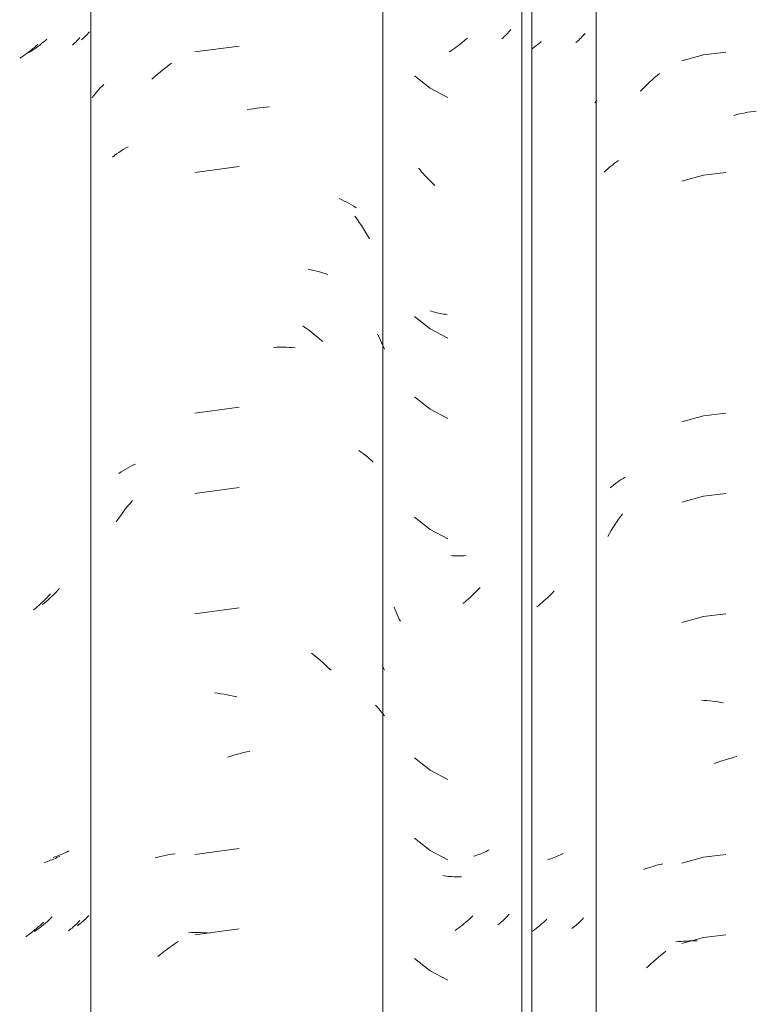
# Model space of a CAD drawing. Header units: metres. Extents: x -27.3 to 21, y -0.3 to 10.3.
# Tile 139 of 237: x 12.12 to 12.396, y 3.736 to 4.106. Entities that reach past the tile are written whole.
import ezdxf

# ---------------------------------------------------------------- set-up
doc = ezdxf.new("R2010")
doc.units = ezdxf.units.M
doc.layers.add('A-GLAZ-CWMG', color=7, linetype='Continuous', lineweight=5)

# ---------------------------------------------------------------- blocks, each defined once
blk = doc.blocks.new('FP_82-FACHADA 03')
at = {"layer": 'A-GLAZ-CWMG', "color": 9, "true_color": 0xc0c0c0}
for p, q in [((17.33694, 4.09802), (17.33627, 4.09747)), ((17.3376, 4.09859), (17.33694, 4.09802)), ((17.35105, 4.09871), (17.35057, 4.0983)), ((17.35152, 4.09914), (17.35105, 4.09871)), ((17.35198, 4.09957), (17.35152, 4.09914)), ((17.35242, 4.10002), (17.35198, 4.09957)), ((17.35285, 4.10047), (17.35242, 4.10002)), ((17.35326, 4.10093), (17.35285, 4.10047)), ((17.35366, 4.1014), (17.35326, 4.10093)), ((17.33214, 4.09439), (17.33143, 4.09392)), ((17.33284, 4.09487), (17.33214, 4.09439)), ((17.33354, 4.09537), (17.33284, 4.09487)), ((17.33423, 4.09587), (17.33354, 4.09537)), ((17.33491, 4.09639), (17.33423, 4.09587)), ((17.3356, 4.09692), (17.33491, 4.09639)), ((17.33627, 4.09747), (17.3356, 4.09692)), ((17.33143, 4.09392), (17.33072, 4.09346)), ((17.34114, 3.89095), (17.34051, 3.89032)), ((17.34175, 3.8916), (17.34114, 3.89095)), ((17.34236, 3.89225), (17.34175, 3.8916)), ((17.33729, 3.88733), (17.33663, 3.88676)), ((17.33795, 3.8879), (17.33729, 3.88733)), ((17.3386, 3.88849), (17.33795, 3.8879)), ((17.33925, 3.88909), (17.3386, 3.88849)), ((17.33988, 3.8897), (17.33925, 3.88909)), ((17.34051, 3.89032), (17.33988, 3.8897)), ((17.33663, 3.88676), (17.33596, 3.88621)), ((17.34055, 3.79147), (17.33992, 3.79127)), ((17.34117, 3.79167), (17.34055, 3.79147)), ((17.34179, 3.79188), (17.34117, 3.79167)), ((17.34239, 3.79211), (17.34179, 3.79188)), ((17.34299, 3.79234), (17.34239, 3.79211)), ((17.34358, 3.79259), (17.34299, 3.79234)), ((17.34416, 3.79285), (17.34358, 3.79259)), ((17.34473, 3.79312), (17.34416, 3.79285)), ((17.34529, 3.7934), (17.34473, 3.79312)), ((17.34584, 3.79368), (17.34529, 3.7934)), ((17.33966, 3.76891), (17.33902, 3.7683)), ((17.35261, 3.76864), (17.35221, 3.76823)), ((17.353, 3.76906), (17.35261, 3.76864)), ((17.35338, 3.76949), (17.353, 3.76906)), ((17.33504, 3.76492), (17.33436, 3.7644)), ((17.33572, 3.76545), (17.33504, 3.76492)), ((17.33639, 3.766), (17.33572, 3.76545)), ((17.33706, 3.76656), (17.33639, 3.766)), ((17.33772, 3.76713), (17.33706, 3.76656)), ((17.33838, 3.76771), (17.33772, 3.76713)), ((17.33902, 3.7683), (17.33838, 3.76771)), ((17.34955, 3.76592), (17.34907, 3.76556)), ((17.35002, 3.76628), (17.34955, 3.76592)), ((17.35048, 3.76666), (17.35002, 3.76628)), ((17.35093, 3.76704), (17.35048, 3.76666)), ((17.35137, 3.76743), (17.35093, 3.76704)), ((17.35179, 3.76783), (17.35137, 3.76743)), ((17.35221, 3.76823), (17.35179, 3.76783)), ((17.33367, 3.76389), (17.33297, 3.76339)), ((17.33436, 3.7644), (17.33367, 3.76389))]:
    blk.add_line(p, q, dxfattribs=at)
blk = doc.blocks.new('FP_84-FACHADA 03')
at = {"layer": 'A-GLAZ-CWMG', "color": 9, "true_color": 0xc0c0c0}
for p, q in [((17.51161, 4.10182), (17.51121, 4.10135)), ((17.51199, 4.10229), (17.51161, 4.10182)), ((17.49428, 4.09786), (17.49361, 4.09731)), ((17.49495, 4.09842), (17.49428, 4.09786)), ((17.49561, 4.09899), (17.49495, 4.09842)), ((17.50902, 4.09916), (17.50855, 4.09874)), ((17.50949, 4.09958), (17.50902, 4.09916)), ((17.50994, 4.10001), (17.50949, 4.09958)), ((17.51038, 4.10045), (17.50994, 4.10001)), ((17.5108, 4.1009), (17.51038, 4.10045)), ((17.51121, 4.10135), (17.5108, 4.1009)), ((17.48945, 4.09428), (17.48874, 4.09382)), ((17.49015, 4.09476), (17.48945, 4.09428)), ((17.49086, 4.09524), (17.49015, 4.09476)), ((17.49155, 4.09574), (17.49086, 4.09524)), ((17.49224, 4.09625), (17.49155, 4.09574)), ((17.49293, 4.09677), (17.49224, 4.09625)), ((17.49361, 4.09731), (17.49293, 4.09677)), ((17.49852, 3.89073), (17.49789, 3.8901)), ((17.49914, 3.89136), (17.49852, 3.89073)), ((17.49975, 3.89201), (17.49914, 3.89136)), ((17.50036, 3.89267), (17.49975, 3.89201)), ((17.49464, 3.88716), (17.49397, 3.8866)), ((17.4953, 3.88772), (17.49464, 3.88716)), ((17.49596, 3.8883), (17.4953, 3.88772)), ((17.49661, 3.88889), (17.49596, 3.8883)), ((17.49725, 3.88949), (17.49661, 3.88889)), ((17.49789, 3.8901), (17.49725, 3.88949)), ((17.49855, 3.79188), (17.49793, 3.79168)), ((17.49917, 3.79208), (17.49855, 3.79188)), ((17.49979, 3.7923), (17.49917, 3.79208)), ((17.50039, 3.79253), (17.49979, 3.7923)), ((17.50099, 3.79276), (17.50039, 3.79253)), ((17.50157, 3.79301), (17.50099, 3.79276)), ((17.50215, 3.79327), (17.50157, 3.79301)), ((17.50272, 3.79354), (17.50215, 3.79327)), ((17.50328, 3.79382), (17.50272, 3.79354)), ((17.50384, 3.79412), (17.50328, 3.79382)), ((17.49703, 3.76871), (17.49638, 3.76811)), ((17.49767, 3.76932), (17.49703, 3.76871)), ((17.51018, 3.76868), (17.50977, 3.76827)), ((17.51059, 3.7691), (17.51018, 3.76868)), ((17.51097, 3.76952), (17.51059, 3.7691)), ((17.51135, 3.76994), (17.51097, 3.76952)), ((17.49305, 3.7653), (17.49237, 3.76478)), ((17.49373, 3.76584), (17.49305, 3.7653)), ((17.4944, 3.76639), (17.49373, 3.76584)), ((17.49507, 3.76695), (17.4944, 3.76639)), ((17.49573, 3.76752), (17.49507, 3.76695)), ((17.49638, 3.76811), (17.49573, 3.76752)), ((17.50754, 3.76636), (17.50706, 3.766)), ((17.50801, 3.76673), (17.50754, 3.76636)), ((17.50846, 3.7671), (17.50801, 3.76673)), ((17.50891, 3.76748), (17.50846, 3.7671)), ((17.50935, 3.76788), (17.50891, 3.76748)), ((17.50977, 3.76827), (17.50935, 3.76788)), ((17.49168, 3.76426), (17.49099, 3.76376)), ((17.49237, 3.76478), (17.49168, 3.76426))]:
    blk.add_line(p, q, dxfattribs=at)
blk = doc.blocks.new('Rectangular Mullion - Telha Fibrocimento - Ondulada-V71-FACHADA 03')
at = {"layer": 'A-GLAZ-CWMG', "true_color": 0xc0c0c0}
h = blk.add_hatch(dxfattribs=at)
h.set_pattern_fill('FP_9', color=9, style=0, pattern_type=2)
h.set_pattern_definition([(315.081, (25.783, -5.581), (0.2861737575, -0.270297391), [0.01667, -0.28643, 0.01667, -1.903]), (315.081, (25.783, -5.581), (0.2861737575, -0.270297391), [-0.31978, -0.28643, 0.01667, -0.58954, -1.01]), (315.081, (25.783, -5.581), (0.2861737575, -0.270297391), [-1.212, 0.01667, -0.28643, 0.01667, -0.69057]), (315.081, (25.783, -5.581), (0.2861737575, -0.270297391), [-1.532, -0.1854, 0.01667, -0.4885]), (126.286, (25.89, -5.681), (-0.205045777, 0.24913451), [0.00997, -0.17136, 0.00997, -1.138]), (126.286, (25.89, -5.681), (-0.205045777, 0.24913451), [-0.19131, -0.17136, 0.00997, -0.35269, -0.60444]), (126.286, (25.89, -5.681), (-0.205045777, 0.24913451), [-0.72533, 0.00997, -0.17136, 0.00997, -0.41314]), (126.286, (25.89, -5.681), (-0.205045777, 0.24913451), [-0.91664, -0.11092, 0.00997, -0.29225]), (147.695, (25.926, -5.686), (-0.081132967, 0.021153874), [0.00698, -0.11998, 0.00698, -0.79715]), (147.695, (25.926, -5.686), (-0.081132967, 0.021153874), [-0.13395, -0.11998, 0.00698, -0.24695, -0.42323]), (147.695, (25.926, -5.686), (-0.081132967, 0.021153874), [-0.50787, 0.00698, -0.11998, 0.00698, -0.28928]), (147.695, (25.926, -5.686), (-0.081132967, 0.021153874), [-0.64182, -0.07766, 0.00698, -0.20463])])
h.paths.add_polyline_path([(17.51982, 2.77693), (17.51982, 4.13218), (17.51614, 4.13584), (17.51614, 2.78059)])
at = {"layer": 'A-GLAZ-CWMG'}
for p, q in [((17.51614, 2.78059), (17.51614, 4.13584)), ((17.51982, 2.77693), (17.51982, 4.13218))]:
    blk.add_line(p, q, dxfattribs=at)
for name in ['FP_84-FACHADA 03', 'FP_82-FACHADA 03']:
    blk.add_blockref(name, (0, 0), dxfattribs=at)
blk = doc.blocks.new('FP_90-FACHADA 03')
at = {"layer": 'A-GLAZ-CWMG', "color": 9, "true_color": 0xc0c0c0}
for p, q in [((17.34885, 4.09794), (17.34845, 4.09754)), ((17.34924, 4.09835), (17.34885, 4.09794)), ((17.34962, 4.09876), (17.34924, 4.09835)), ((17.34999, 4.09918), (17.34962, 4.09876)), ((17.33159, 4.0944), (17.3309, 4.09388)), ((17.33227, 4.09494), (17.33159, 4.0944)), ((17.33294, 4.09549), (17.33227, 4.09494)), ((17.3336, 4.09605), (17.33294, 4.09549)), ((17.33426, 4.09662), (17.3336, 4.09605)), ((17.34762, 4.09677), (17.34719, 4.0964)), ((17.34804, 4.09715), (17.34762, 4.09677)), ((17.34845, 4.09754), (17.34804, 4.09715)), ((17.32811, 4.0919), (17.3274, 4.09144)), ((17.32882, 4.09238), (17.32811, 4.0919)), ((17.32952, 4.09287), (17.32882, 4.09238)), ((17.33021, 4.09336), (17.32952, 4.09287)), ((17.3309, 4.09388), (17.33021, 4.09336)), ((17.33591, 3.88713), (17.33527, 3.88652)), ((17.33654, 3.88774), (17.33591, 3.88713)), ((17.33717, 3.88836), (17.33654, 3.88774)), ((17.33779, 3.889), (17.33717, 3.88836)), ((17.3384, 3.88965), (17.33779, 3.889)), ((17.33901, 3.89031), (17.3384, 3.88965)), ((17.3333, 3.88479), (17.33263, 3.88423)), ((17.33396, 3.88535), (17.3333, 3.88479)), ((17.33462, 3.88593), (17.33396, 3.88535)), ((17.33527, 3.88652), (17.33462, 3.88593)), ((17.3408, 3.79092), (17.34023, 3.79066)), ((17.34137, 3.79119), (17.3408, 3.79092)), ((17.34193, 3.79147), (17.34137, 3.79119)), ((17.34248, 3.79176), (17.34193, 3.79147)), ((17.33721, 3.78951), (17.33658, 3.78932)), ((17.33783, 3.78972), (17.33721, 3.78951)), ((17.33844, 3.78994), (17.33783, 3.78972)), ((17.33904, 3.79017), (17.33844, 3.78994)), ((17.33964, 3.79041), (17.33904, 3.79017)), ((17.34023, 3.79066), (17.33964, 3.79041)), ((17.33439, 3.76516), (17.33373, 3.76458)), ((17.33504, 3.76574), (17.33439, 3.76516)), ((17.33568, 3.76634), (17.33504, 3.76574)), ((17.33632, 3.76695), (17.33568, 3.76634)), ((17.34755, 3.76514), (17.3471, 3.76475)), ((17.34798, 3.76553), (17.34755, 3.76514)), ((17.34841, 3.76593), (17.34798, 3.76553)), ((17.34882, 3.76634), (17.34841, 3.76593)), ((17.34922, 3.76675), (17.34882, 3.76634)), ((17.34961, 3.76717), (17.34922, 3.76675)), ((17.34999, 3.7676), (17.34961, 3.76717)), ((17.33034, 3.76189), (17.32965, 3.76139)), ((17.33103, 3.7624), (17.33034, 3.76189)), ((17.33171, 3.76293), (17.33103, 3.7624)), ((17.33239, 3.76347), (17.33171, 3.76293)), ((17.33306, 3.76402), (17.33239, 3.76347)), ((17.33373, 3.76458), (17.33306, 3.76402)), ((17.34618, 3.76401), (17.3457, 3.76365)), ((17.34665, 3.76438), (17.34618, 3.76401)), ((17.3471, 3.76475), (17.34665, 3.76438))]:
    blk.add_line(p, q, dxfattribs=at)
blk = doc.blocks.new('FP_91-FACHADA 03')
at = {"layer": 'A-GLAZ-CWMG', "color": 9, "true_color": 0xc0c0c0}
for p, q in [((17.40988, 4.096), (17.39315, 4.09379)), ((17.38017, 4.08626), (17.38123, 4.08712)), ((17.38123, 4.08712), (17.38231, 4.08797)), ((17.38231, 4.08797), (17.3834, 4.08879)), ((17.3834, 4.08879), (17.3845, 4.0896)), ((17.37703, 4.08353), (17.37806, 4.08446)), ((17.37806, 4.08446), (17.37911, 4.08537)), ((17.37911, 4.08537), (17.38017, 4.08626)), ((17.35641, 4.07885), (17.35704, 4.07957)), ((17.35704, 4.07957), (17.35768, 4.08027)), ((17.35768, 4.08027), (17.35835, 4.08096)), ((17.35835, 4.08096), (17.35903, 4.08164)), ((17.35466, 4.07664), (17.35522, 4.07739)), ((17.35522, 4.07739), (17.35581, 4.07813)), ((17.35581, 4.07813), (17.35641, 4.07885)), ((17.41283, 4.07204), (17.41404, 4.07227)), ((17.41404, 4.07227), (17.41525, 4.07248)), ((17.41525, 4.07248), (17.41645, 4.07267)), ((17.41645, 4.07267), (17.41765, 4.07283)), ((17.41765, 4.07283), (17.41885, 4.07297)), ((17.41885, 4.07297), (17.42004, 4.07309)), ((17.42004, 4.07309), (17.42123, 4.07319)), ((17.36549, 4.05661), (17.36634, 4.05715)), ((17.36634, 4.05715), (17.36721, 4.05767)), ((17.36721, 4.05767), (17.3681, 4.05817)), ((17.36224, 4.0543), (17.36303, 4.0549)), ((17.36303, 4.0549), (17.36383, 4.05548)), ((17.36383, 4.05548), (17.36465, 4.05605)), ((17.36465, 4.05605), (17.36549, 4.05661)), ((17.40988, 4.05078), (17.39315, 4.04858)), ((17.44748, 4.0387), (17.44843, 4.03826)), ((17.44843, 4.03826), (17.44936, 4.03781)), ((17.44936, 4.03781), (17.45028, 4.03734)), ((17.45028, 4.03734), (17.45118, 4.03685)), ((17.45118, 4.03685), (17.45206, 4.03634)), ((17.45206, 4.03634), (17.45293, 4.03582)), ((17.45293, 4.03582), (17.45378, 4.03528)), ((17.45334, 4.0321), (17.45418, 4.03094)), ((17.45418, 4.03094), (17.45501, 4.02976)), ((17.45501, 4.02976), (17.45582, 4.02857)), ((17.45582, 4.02857), (17.45661, 4.02735)), ((17.45661, 4.02735), (17.45739, 4.02613)), ((17.45739, 4.02613), (17.45814, 4.02489)), ((17.45814, 4.02489), (17.45888, 4.02364)), ((17.43578, 4.01214), (17.43687, 4.01193)), ((17.43687, 4.01193), (17.43795, 4.01169)), ((17.43795, 4.01169), (17.43902, 4.01144)), ((17.43902, 4.01144), (17.44008, 4.01117)), ((17.44008, 4.01117), (17.44112, 4.01088)), ((17.44112, 4.01088), (17.44215, 4.01057)), ((17.44215, 4.01057), (17.44318, 4.01023)), ((17.43374, 3.99097), (17.43485, 3.99019)), ((17.43485, 3.99019), (17.43594, 3.98938)), ((17.43594, 3.98938), (17.43703, 3.98855)), ((17.43703, 3.98855), (17.43811, 3.9877)), ((17.43811, 3.9877), (17.43918, 3.98683)), ((17.43918, 3.98683), (17.44023, 3.98594)), ((17.46188, 3.98785), (17.46242, 3.98673)), ((17.44023, 3.98594), (17.44128, 3.98503)), ((17.46242, 3.98673), (17.46294, 3.98559)), ((17.46294, 3.98559), (17.46345, 3.98445)), ((17.46345, 3.98445), (17.46395, 3.9833)), ((17.46395, 3.9833), (17.46443, 3.98214)), ((17.42279, 3.98285), (17.42397, 3.98289)), ((17.42397, 3.98289), (17.42514, 3.98291)), ((17.42514, 3.98291), (17.42631, 3.9829)), ((17.42631, 3.9829), (17.42747, 3.98287)), ((17.42747, 3.98287), (17.42862, 3.98282)), ((17.42862, 3.98282), (17.42977, 3.98275)), ((17.42977, 3.98275), (17.43091, 3.98266)), ((17.40988, 3.96036), (17.39315, 3.95815)), ((17.45489, 3.94412), (17.4557, 3.94354)), ((17.4557, 3.94354), (17.45649, 3.94295)), ((17.45649, 3.94295), (17.45727, 3.94234)), ((17.36997, 3.93858), (17.3709, 3.93903)), ((17.45727, 3.94234), (17.45803, 3.94172)), ((17.45803, 3.94172), (17.45877, 3.94108)), ((17.45877, 3.94108), (17.45949, 3.94043)), ((17.45949, 3.94043), (17.4602, 3.93976)), ((17.36469, 3.93551), (17.36553, 3.93606)), ((17.36553, 3.93606), (17.36638, 3.9366)), ((17.36638, 3.9366), (17.36725, 3.93712)), ((17.36725, 3.93712), (17.36814, 3.93762)), ((17.36814, 3.93762), (17.36905, 3.93811)), ((17.36905, 3.93811), (17.36997, 3.93858)), ((17.40988, 3.93021), (17.39315, 3.92801)), ((17.36797, 3.92314), (17.36887, 3.92425)), ((17.36887, 3.92425), (17.36978, 3.92534)), ((17.36536, 3.91973), (17.36621, 3.92088)), ((17.36621, 3.92088), (17.36708, 3.92202)), ((17.36708, 3.92202), (17.36797, 3.92314)), ((17.36371, 3.91737), (17.36453, 3.91856)), ((17.36453, 3.91856), (17.36536, 3.91973)), ((17.40988, 3.885), (17.39315, 3.88279)), ((17.43708, 3.86794), (17.43816, 3.86709)), ((17.43816, 3.86709), (17.43923, 3.86622)), ((17.43923, 3.86622), (17.44028, 3.86533)), ((17.44028, 3.86533), (17.44132, 3.86442)), ((17.44132, 3.86442), (17.44235, 3.86348)), ((17.44235, 3.86348), (17.44337, 3.86253)), ((17.44337, 3.86253), (17.44438, 3.86156)), ((17.46374, 3.86321), (17.46409, 3.86239)), ((17.46409, 3.86239), (17.46443, 3.86157)), ((17.40057, 3.85308), (17.40177, 3.85294)), ((17.40177, 3.85294), (17.40297, 3.85277)), ((17.40297, 3.85277), (17.40417, 3.85258)), ((17.40417, 3.85258), (17.40538, 3.85236)), ((17.40538, 3.85236), (17.40658, 3.85212)), ((17.40658, 3.85212), (17.40779, 3.85186)), ((17.40779, 3.85186), (17.409, 3.85158)), ((17.4611, 3.84843), (17.46169, 3.8478)), ((17.46169, 3.8478), (17.46227, 3.84716)), ((17.46227, 3.84716), (17.46284, 3.84651)), ((17.46284, 3.84651), (17.46338, 3.84585)), ((17.46338, 3.84585), (17.46391, 3.84518)), ((17.46391, 3.84518), (17.46443, 3.8445)), ((17.40548, 3.82897), (17.40668, 3.82935)), ((17.40668, 3.82935), (17.40789, 3.8297)), ((17.40789, 3.8297), (17.4091, 3.83003)), ((17.4091, 3.83003), (17.41031, 3.83034)), ((17.41031, 3.83034), (17.41152, 3.83062)), ((17.41152, 3.83062), (17.41272, 3.83088)), ((17.41272, 3.83088), (17.41393, 3.83111)), ((17.40988, 3.79457), (17.39315, 3.79237)), ((17.37827, 3.79107), (17.37931, 3.79135)), ((17.37931, 3.79135), (17.38037, 3.79162)), ((17.38037, 3.79162), (17.38144, 3.79187)), ((17.38144, 3.79187), (17.38253, 3.7921)), ((17.38253, 3.7921), (17.38362, 3.7923)), ((17.38362, 3.7923), (17.38472, 3.79249)), ((17.38472, 3.79249), (17.38583, 3.79265)), ((17.39078, 3.76296), (17.39194, 3.76301)), ((17.39194, 3.76301), (17.3931, 3.76303)), ((17.3931, 3.76303), (17.39427, 3.76303)), ((17.40988, 3.76443), (17.39315, 3.76222)), ((17.39427, 3.76303), (17.39544, 3.76301)), ((17.39544, 3.76301), (17.39662, 3.76297)), ((17.39662, 3.76297), (17.39781, 3.7629)), ((17.39781, 3.7629), (17.39899, 3.76281)), ((17.38366, 3.75741), (17.38476, 3.75821)), ((17.38476, 3.75821), (17.38587, 3.75899)), ((17.38587, 3.75899), (17.38699, 3.75974)), ((17.37935, 3.754), (17.38041, 3.75489)), ((17.38041, 3.75489), (17.38148, 3.75575)), ((17.38148, 3.75575), (17.38256, 3.75659)), ((17.38256, 3.75659), (17.38366, 3.75741))]:
    blk.add_line(p, q, dxfattribs=at)
blk = doc.blocks.new('FP_92-FACHADA 03')
at = {"layer": 'A-GLAZ-CWMG', "color": 9, "true_color": 0xc0c0c0}
for p, q in [((17.5234, 4.09772), (17.52273, 4.09716)), ((17.53689, 4.09774), (17.53642, 4.09734)), ((17.53735, 4.09815), (17.53689, 4.09774)), ((17.53779, 4.09857), (17.53735, 4.09815)), ((17.53823, 4.099), (17.53779, 4.09857)), ((17.53865, 4.09943), (17.53823, 4.099)), ((17.53905, 4.09988), (17.53865, 4.09943)), ((17.53945, 4.10033), (17.53905, 4.09988)), ((17.53983, 4.10079), (17.53945, 4.10033)), ((17.5207, 4.09554), (17.52002, 4.09503)), ((17.52139, 4.09607), (17.5207, 4.09554)), ((17.52206, 4.09661), (17.52139, 4.09607)), ((17.52273, 4.09716), (17.52206, 4.09661)), ((17.47578, 4.08487), (17.48162, 4.08022)), ((17.48162, 4.08022), (17.48824, 4.07671)), ((17.47786, 4.04949), (17.47729, 4.05019)), ((17.47844, 4.04881), (17.47786, 4.04949)), ((17.47903, 4.04813), (17.47844, 4.04881)), ((17.47962, 4.04746), (17.47903, 4.04813)), ((17.48023, 4.0468), (17.47962, 4.04746)), ((17.48084, 4.04616), (17.48023, 4.0468)), ((17.48146, 4.04552), (17.48084, 4.04616)), ((17.48209, 4.0449), (17.48146, 4.04552)), ((17.48273, 4.04429), (17.48209, 4.0449)), ((17.48337, 4.04369), (17.48273, 4.04429)), ((17.47578, 3.99444), (17.48162, 3.98979)), ((17.48209, 3.99638), (17.48146, 3.99658)), ((17.48272, 3.9962), (17.48209, 3.99638)), ((17.48337, 3.99603), (17.48272, 3.9962)), ((17.48402, 3.99588), (17.48337, 3.99603)), ((17.48467, 3.99573), (17.48402, 3.99588)), ((17.48534, 3.9956), (17.48467, 3.99573)), ((17.48601, 3.99548), (17.48534, 3.9956)), ((17.48668, 3.99537), (17.48601, 3.99548)), ((17.48737, 3.99527), (17.48668, 3.99537)), ((17.48806, 3.99519), (17.48737, 3.99527)), ((17.48162, 3.98979), (17.48824, 3.98628)), ((17.47578, 3.9643), (17.48162, 3.95965)), ((17.48162, 3.95965), (17.48824, 3.95614)), ((17.47578, 3.91908), (17.48162, 3.91443)), ((17.48162, 3.91443), (17.48824, 3.91093)), ((17.49007, 3.90459), (17.48937, 3.90464)), ((17.49078, 3.90456), (17.49007, 3.90459)), ((17.49149, 3.90454), (17.49078, 3.90456)), ((17.49221, 3.90453), (17.49149, 3.90454)), ((17.49293, 3.90454), (17.49221, 3.90453)), ((17.49365, 3.90456), (17.49293, 3.90454)), ((17.49438, 3.90459), (17.49365, 3.90456)), ((17.49511, 3.90463), (17.49438, 3.90459)), ((17.52756, 3.8907), (17.52695, 3.89006)), ((17.52817, 3.89135), (17.52756, 3.8907)), ((17.52375, 3.88703), (17.52309, 3.88646)), ((17.5244, 3.88761), (17.52375, 3.88703)), ((17.52505, 3.88821), (17.5244, 3.88761)), ((17.52569, 3.88881), (17.52505, 3.88821)), ((17.52632, 3.88943), (17.52569, 3.88881)), ((17.52695, 3.89006), (17.52632, 3.88943)), ((17.46843, 3.88431), (17.46807, 3.88521)), ((17.46881, 3.88342), (17.46843, 3.88431)), ((17.4692, 3.88254), (17.46881, 3.88342)), ((17.52242, 3.8859), (17.52175, 3.88536)), ((17.52309, 3.88646), (17.52242, 3.8859)), ((17.46961, 3.88167), (17.4692, 3.88254)), ((17.47002, 3.88081), (17.46961, 3.88167)), ((17.47045, 3.87995), (17.47002, 3.88081)), ((17.47578, 3.82865), (17.48162, 3.82401)), ((17.48162, 3.82401), (17.48824, 3.8205)), ((17.47578, 3.79851), (17.48162, 3.79386)), ((17.48162, 3.79386), (17.48824, 3.79036)), ((17.52698, 3.79077), (17.52636, 3.79058)), ((17.5276, 3.79098), (17.52698, 3.79077)), ((17.52821, 3.79121), (17.5276, 3.79098)), ((17.52881, 3.79144), (17.52821, 3.79121)), ((17.5294, 3.79168), (17.52881, 3.79144)), ((17.52998, 3.79193), (17.5294, 3.79168)), ((17.53055, 3.7922), (17.52998, 3.79193)), ((17.53112, 3.79247), (17.53055, 3.7922)), ((17.53167, 3.79276), (17.53112, 3.79247)), ((17.52636, 3.79058), (17.52573, 3.79039)), ((17.48705, 3.78432), (17.48637, 3.78442)), ((17.48774, 3.78423), (17.48705, 3.78432)), ((17.48843, 3.78415), (17.48774, 3.78423)), ((17.48912, 3.78409), (17.48843, 3.78415)), ((17.48982, 3.78404), (17.48912, 3.78409)), ((17.49053, 3.784), (17.48982, 3.78404)), ((17.49124, 3.78397), (17.49053, 3.784)), ((17.49196, 3.78396), (17.49124, 3.78397)), ((17.49268, 3.78396), (17.49196, 3.78396)), ((17.4934, 3.78398), (17.49268, 3.78396)), ((17.52219, 3.76514), (17.52151, 3.7646)), ((17.52286, 3.76569), (17.52219, 3.76514)), ((17.52352, 3.76626), (17.52286, 3.76569)), ((17.52417, 3.76684), (17.52352, 3.76626)), ((17.52482, 3.76743), (17.52417, 3.76684)), ((17.52547, 3.76803), (17.52482, 3.76743)), ((17.5354, 3.76497), (17.53492, 3.76461)), ((17.53587, 3.76533), (17.5354, 3.76497)), ((17.53633, 3.7657), (17.53587, 3.76533)), ((17.53678, 3.76608), (17.53633, 3.7657)), ((17.53722, 3.76647), (17.53678, 3.76608)), ((17.53765, 3.76686), (17.53722, 3.76647)), ((17.53807, 3.76727), (17.53765, 3.76686)), ((17.53847, 3.76768), (17.53807, 3.76727)), ((17.53887, 3.7681), (17.53847, 3.76768)), ((17.53925, 3.76852), (17.53887, 3.7681)), ((17.52083, 3.76407), (17.52014, 3.76355)), ((17.52151, 3.7646), (17.52083, 3.76407)), ((17.47578, 3.7533), (17.48162, 3.74865)), ((17.48162, 3.74865), (17.48824, 3.74514))]:
    blk.add_line(p, q, dxfattribs=at)
blk = doc.blocks.new('FP_93-FACHADA 03')
at = {"layer": 'A-GLAZ-CWMG', "color": 9, "true_color": 0xc0c0c0}
for p, q in [((17.58439, 4.09273), (17.57624, 4.09052)), ((17.59278, 4.09378), (17.58439, 4.09273)), ((17.56418, 4.08252), (17.56508, 4.08334)), ((17.56508, 4.08334), (17.56598, 4.08415)), ((17.56598, 4.08415), (17.5669, 4.08494)), ((17.5669, 4.08494), (17.56783, 4.08571)), ((17.56068, 4.07908), (17.56154, 4.07997)), ((17.56154, 4.07997), (17.56241, 4.08083)), ((17.56241, 4.08083), (17.56329, 4.08169)), ((17.56329, 4.08169), (17.56418, 4.08252)), ((17.54384, 4.07521), (17.54424, 4.07571)), ((17.54345, 4.07471), (17.54384, 4.07521)), ((17.59574, 4.06999), (17.5968, 4.07026)), ((17.5968, 4.07026), (17.59786, 4.07051)), ((17.59786, 4.07051), (17.59892, 4.07074)), ((17.59892, 4.07074), (17.59997, 4.07094)), ((17.59997, 4.07094), (17.60103, 4.07114)), ((17.60103, 4.07114), (17.60208, 4.07131)), ((17.60208, 4.07131), (17.60313, 4.07146)), ((17.60313, 4.07146), (17.60418, 4.0716)), ((17.54766, 4.04923), (17.54828, 4.0498)), ((17.54828, 4.0498), (17.54892, 4.05037)), ((17.54892, 4.05037), (17.54958, 4.05092)), ((17.54958, 4.05092), (17.55025, 4.05146)), ((17.55025, 4.05146), (17.55093, 4.05199)), ((17.55093, 4.05199), (17.55163, 4.05251)), ((17.55163, 4.05251), (17.55234, 4.05301)), ((17.54705, 4.04864), (17.54766, 4.04923)), ((17.58439, 4.04752), (17.57624, 4.0453)), ((17.59278, 4.04857), (17.58439, 4.04752)), ((17.59278, 3.95814), (17.58439, 3.95709)), ((17.58439, 3.95709), (17.57624, 3.95487)), ((17.55057, 3.93114), (17.55127, 3.93167)), ((17.55127, 3.93167), (17.55197, 3.93218)), ((17.55197, 3.93218), (17.55269, 3.93268)), ((17.55269, 3.93268), (17.55342, 3.93316)), ((17.55342, 3.93316), (17.55417, 3.93363)), ((17.55417, 3.93363), (17.55493, 3.93409)), ((17.54924, 3.93006), (17.5499, 3.93061)), ((17.5499, 3.93061), (17.55057, 3.93114)), ((17.59278, 3.92799), (17.58439, 3.92694)), ((17.58439, 3.92694), (17.57624, 3.92473)), ((17.55315, 3.9193), (17.55389, 3.92031)), ((17.55101, 3.91617), (17.55171, 3.91723)), ((17.55171, 3.91723), (17.55243, 3.91827)), ((17.55243, 3.91827), (17.55315, 3.9193)), ((17.54836, 3.91184), (17.549, 3.91294)), ((17.549, 3.91294), (17.54965, 3.91403)), ((17.54965, 3.91403), (17.55033, 3.91511)), ((17.55033, 3.91511), (17.55101, 3.91617)), ((17.58439, 3.88173), (17.57624, 3.87952)), ((17.59278, 3.88278), (17.58439, 3.88173)), ((17.58354, 3.85029), (17.58457, 3.85023)), ((17.58457, 3.85023), (17.58561, 3.85016)), ((17.58561, 3.85016), (17.58666, 3.85006)), ((17.58666, 3.85006), (17.5877, 3.84995)), ((17.5877, 3.84995), (17.58875, 3.84982)), ((17.58875, 3.84982), (17.5898, 3.84967)), ((17.5898, 3.84967), (17.59085, 3.8495)), ((17.59085, 3.8495), (17.59191, 3.84931)), ((17.59155, 3.82762), (17.59261, 3.82796)), ((17.59261, 3.82796), (17.59367, 3.82828)), ((17.59367, 3.82828), (17.59472, 3.82858)), ((17.59472, 3.82858), (17.59578, 3.82886)), ((17.59578, 3.82886), (17.59684, 3.82913)), ((17.5884, 3.82649), (17.58945, 3.82689)), ((17.58945, 3.82689), (17.5905, 3.82726)), ((17.5905, 3.82726), (17.59155, 3.82762)), ((17.58439, 3.7913), (17.57624, 3.78909)), ((17.59278, 3.79235), (17.58439, 3.7913)), ((17.56273, 3.78704), (17.56361, 3.78734)), ((17.56361, 3.78734), (17.5645, 3.78764)), ((17.5645, 3.78764), (17.56541, 3.78791)), ((17.56541, 3.78791), (17.56632, 3.78817)), ((17.56632, 3.78817), (17.56724, 3.78842)), ((17.56724, 3.78842), (17.56817, 3.78865)), ((17.56817, 3.78865), (17.56911, 3.78886)), ((17.56186, 3.78671), (17.56273, 3.78704)), ((17.59278, 3.76221), (17.58439, 3.76116)), ((17.57392, 3.75952), (17.57491, 3.75963)), ((17.57491, 3.75963), (17.5759, 3.75973)), ((17.5759, 3.75973), (17.5769, 3.7598)), ((17.58439, 3.76116), (17.57624, 3.75895)), ((17.5769, 3.7598), (17.5779, 3.75986)), ((17.5779, 3.75986), (17.57891, 3.7599)), ((17.57891, 3.7599), (17.57993, 3.75992)), ((17.57993, 3.75992), (17.58095, 3.75993)), ((17.58095, 3.75993), (17.58198, 3.75992)), ((17.56649, 3.75301), (17.56741, 3.75379)), ((17.56741, 3.75379), (17.56834, 3.75456)), ((17.56834, 3.75456), (17.56928, 3.7553)), ((17.56928, 3.7553), (17.57023, 3.75603)), ((17.56289, 3.74973), (17.56377, 3.75058)), ((17.56377, 3.75058), (17.56467, 3.7514)), ((17.56467, 3.7514), (17.56557, 3.75222)), ((17.56557, 3.75222), (17.56649, 3.75301))]:
    blk.add_line(p, q, dxfattribs=at)
blk = doc.blocks.new('Rectangular Mullion - Telha Fibrocimento - Ondulada-V85-FACHADA 03')
at = {"layer": 'A-GLAZ-CWMG'}
for p, q in [((17.35408, 2.77698), (17.35408, 4.13223)), ((17.46391, 2.77941), (17.46391, 4.13466)), ((17.54397, 2.77902), (17.54397, 4.13427))]:
    blk.add_line(p, q, dxfattribs=at)
for name in ['FP_93-FACHADA 03', 'FP_91-FACHADA 03', 'FP_90-FACHADA 03', 'FP_92-FACHADA 03']:
    blk.add_blockref(name, (0, 0), dxfattribs=at)

msp = doc.modelspace()

# ---------------------------------------------------------------- block references
at = {"layer": 'A-GLAZ-CWMG'}
for name in ['Rectangular Mullion - Telha Fibrocimento - Ondulada-V71-FACHADA 03', 'Rectangular Mullion - Telha Fibrocimento - Ondulada-V85-FACHADA 03']:
    msp.add_blockref(name, (-5.20782, 0), dxfattribs=at)

doc.saveas('drawing.dxf')
